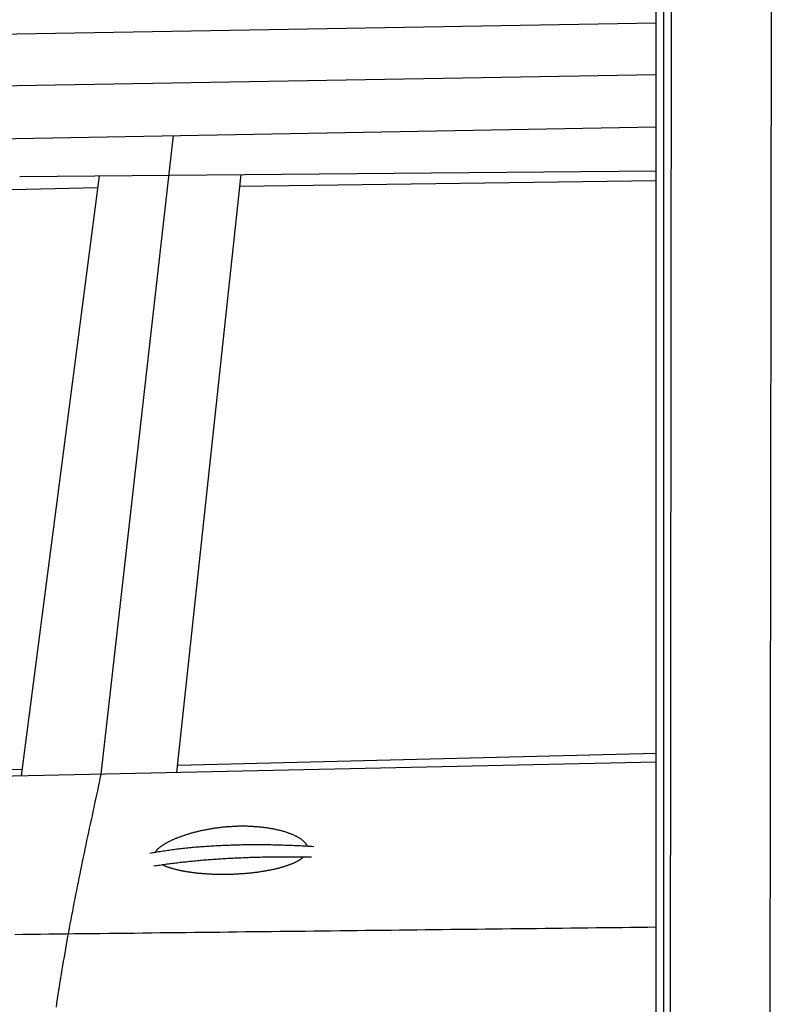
# Model space of a CAD drawing. Extents: x 1073 to 6773, y 5741 to 12416.
# Tile 37 of 55: x 3745 to 4575, y 9082 to 10169. Entities that reach past the tile are written whole.
import ezdxf

# ---------------------------------------------------------------- set-up
doc = ezdxf.new("R2010")
doc.units = 0
doc.layers.get('0').update_dxf_attribs({"linetype": 'CONTINUOUS'})
doc.layers.add('CAR', color=10, linetype='CONTINUOUS')

msp = doc.modelspace()

# ---------------------------------------------------------------- linework, layer by layer
for p, q in [((4574.5, 10456.4), (4571.8, 8191.9)), ((4447.6, 8072.5), (4447.6, 10219.5)), ((4455.6, 10219.5), (4455.6, 8072.5)), ((4464.1, 10222.5), (4461.8, 8192.1))]:
    msp.add_line(p, q)
at = {"layer": 'CAR'}
for p, q in [((3273.9, 10145), (4447.6, 10165.5)), ((3240.5, 10087.4), (4447.6, 10108.5)), ((3213.5, 10028.2), (4447.6, 10050.5)), ((3834.9, 9336), (3914.8, 10040.9)), ((3744.9, 9995.9), (4447.6, 10002.1)), ((3746.8, 9334.1), (3832.9, 9996.7)), ((3918.3, 9337.8), (3989.2, 9998.1)), ((4447.6, 9991.1), (3987.8, 9984.7)), ((3831.2, 9983.4), (3331.1, 9970.8)), ((3919.2, 9346), (4447.6, 9359.1)), ((4447.6, 9349.3), (2676.6, 9310.7)), ((2715.5, 9316.1), (3747.8, 9341.7))]:
    msp.add_line(p, q, dxfattribs=at)
for points in [[(3785.4, 9078.9, 0), (3786, 9083.5, 0), (3786.7, 9088.1, 0), (3787.4, 9092.8, 0), (3788.1, 9097.4, 0), (3788.8, 9102, 0), (3789.6, 9106.6, 0), (3790.3, 9111.2, 0), (3791.1, 9115.8, 0), (3791.8, 9120.4, 0), (3792.6, 9125, 0), (3793.4, 9129.6, 0), (3794.2, 9134.2, 0), (3795, 9138.8, 0), (3795.8, 9143.4, 0), (3796.6, 9148, 0), (3797.4, 9152.6, 0), (3798.2, 9157.2, 0), (3799.1, 9161.8, 0), (3799.9, 9166.4, 0), (3800.8, 9170.9, 0), (3801.7, 9175.5, 0), (3802.5, 9180.1, 0), (3803.4, 9184.7, 0), (3804.3, 9189.3, 0), (3805.2, 9193.9, 0), (3806.1, 9198.5, 0), (3807, 9203.1, 0), (3807.9, 9207.7, 0), (3808.8, 9212.2, 0), (3809.7, 9216.8, 0), (3810.7, 9221.4, 0), (3811.6, 9226, 0), (3812.5, 9230.6, 0), (3813.5, 9235.2, 0), (3814.4, 9239.8, 0), (3815.3, 9244.4, 0), (3816.3, 9248.9, 0), (3817.3, 9253.5, 0), (3818.2, 9258.1, 0), (3819.2, 9262.7, 0), (3820.2, 9267.3, 0), (3821.1, 9271.9, 0), (3822.1, 9276.4, 0), (3823.1, 9281, 0), (3824.1, 9285.6, 0), (3825.1, 9290.2, 0), (3826, 9294.8, 0), (3827, 9299.3, 0), (3828, 9303.9, 0), (3829, 9308.5, 0), (3830, 9313.1, 0), (3831, 9317.7, 0), (3832, 9322.2, 0), (3833, 9326.8, 0), (3833.9, 9331.4, 0), (3834.9, 9336, 0)], [(3894.6, 9250, 0), (3894.8, 9250.3, 0), (3895, 9250.6, 0), (3895.2, 9250.9, 0), (3895.4, 9251.2, 0), (3895.6, 9251.5, 0), (3895.9, 9251.8, 0), (3896.1, 9252.1, 0), (3896.4, 9252.4, 0), (3896.6, 9252.7, 0), (3896.9, 9253, 0), (3897.2, 9253.3, 0), (3897.5, 9253.6, 0), (3897.8, 9253.9, 0), (3898.2, 9254.2, 0), (3898.5, 9254.5, 0), (3898.9, 9254.8, 0), (3899.2, 9255.1, 0), (3899.6, 9255.4, 0), (3900, 9255.8, 0), (3900.4, 9256.1, 0), (3900.8, 9256.4, 0), (3901.2, 9256.7, 0), (3901.7, 9257, 0), (3902.1, 9257.3, 0), (3902.6, 9257.6, 0), (3903.1, 9257.9, 0), (3903.5, 9258.2, 0), (3904, 9258.5, 0), (3904.5, 9258.9, 0), (3905, 9259.2, 0), (3905.6, 9259.5, 0), (3906.1, 9259.8, 0), (3906.6, 9260.1, 0), (3907.2, 9260.4, 0), (3907.8, 9260.7, 0), (3908.3, 9261, 0), (3908.9, 9261.4, 0), (3909.5, 9261.7, 0), (3910.1, 9262, 0), (3910.7, 9262.3, 0), (3911.4, 9262.6, 0), (3912, 9262.9, 0), (3912.7, 9263.2, 0), (3913.3, 9263.5, 0), (3914, 9263.8, 0), (3914.7, 9264.1, 0), (3915.3, 9264.4, 0), (3916, 9264.7, 0), (3916.7, 9265, 0), (3917.4, 9265.3, 0), (3918.2, 9265.6, 0), (3918.9, 9265.9, 0), (3919.6, 9266.2, 0), (3920.4, 9266.5, 0), (3921.2, 9266.8, 0), (3921.9, 9267.1, 0), (3922.7, 9267.4, 0), (3923.5, 9267.6, 0), (3924.3, 9267.9, 0), (3925.1, 9268.2, 0), (3925.9, 9268.5, 0), (3926.7, 9268.8, 0), (3927.5, 9269, 0), (3928.4, 9269.3, 0), (3929.2, 9269.6, 0), (3930.1, 9269.9, 0), (3930.9, 9270.1, 0), (3931.8, 9270.4, 0), (3932.7, 9270.6, 0), (3933.5, 9270.9, 0), (3934.4, 9271.2, 0), (3935.3, 9271.4, 0), (3936.2, 9271.7, 0), (3937.1, 9271.9, 0), (3938, 9272.1, 0), (3939, 9272.4, 0), (3939.9, 9272.6, 0), (3940.8, 9272.9, 0), (3941.8, 9273.1, 0), (3942.7, 9273.3, 0), (3943.7, 9273.5, 0), (3944.6, 9273.8, 0), (3945.6, 9274, 0), (3946.6, 9274.2, 0), (3947.5, 9274.4, 0), (3948.5, 9274.6, 0), (3949.5, 9274.8, 0), (3950.5, 9275, 0), (3951.5, 9275.2, 0), (3952.5, 9275.4, 0), (3953.5, 9275.5, 0), (3954.5, 9275.7, 0), (3955.5, 9275.9, 0), (3956.5, 9276.1, 0), (3957.6, 9276.2, 0), (3958.6, 9276.4, 0), (3959.6, 9276.6, 0), (3960.6, 9276.7, 0), (3961.7, 9276.9, 0), (3962.7, 9277, 0), (3963.8, 9277.1, 0), (3964.8, 9277.3, 0), (3965.9, 9277.4, 0), (3966.9, 9277.5, 0), (3968, 9277.6, 0), (3969, 9277.8, 0), (3970.1, 9277.9, 0), (3971.2, 9278, 0), (3972.2, 9278.1, 0), (3973.3, 9278.2, 0), (3974.3, 9278.2, 0), (3975.4, 9278.3, 0), (3976.5, 9278.4, 0), (3977.6, 9278.5, 0), (3978.6, 9278.5, 0), (3979.7, 9278.6, 0), (3980.8, 9278.7, 0), (3981.9, 9278.7, 0), (3982.9, 9278.8, 0), (3984, 9278.8, 0), (3985.1, 9278.8, 0), (3986.2, 9278.9, 0), (3987.2, 9278.9, 0), (3988.3, 9278.9, 0), (3989.4, 9278.9, 0), (3990.5, 9278.9, 0), (3991.5, 9278.9, 0), (3992.6, 9278.9, 0), (3993.7, 9278.9, 0), (3994.7, 9278.9, 0), (3995.8, 9278.9, 0), (3996.9, 9278.8, 0), (3997.9, 9278.8, 0), (3999, 9278.8, 0), (4000.1, 9278.7, 0), (4001.1, 9278.7, 0), (4002.2, 9278.6, 0), (4003.2, 9278.5, 0), (4004.3, 9278.5, 0), (4005.3, 9278.4, 0), (4006.3, 9278.3, 0), (4007.4, 9278.2, 0), (4008.4, 9278.1, 0), (4009.4, 9278, 0), (4010.5, 9278, 0), (4011.5, 9277.8, 0), (4012.5, 9277.7, 0), (4013.5, 9277.6, 0), (4014.5, 9277.5, 0), (4015.5, 9277.4, 0), (4016.5, 9277.2, 0), (4017.5, 9277.1, 0), (4018.5, 9276.9, 0), (4019.4, 9276.8, 0), (4020.4, 9276.6, 0), (4021.4, 9276.5, 0), (4022.3, 9276.3, 0), (4023.3, 9276.1, 0), (4024.2, 9276, 0), (4025.2, 9275.8, 0), (4026.1, 9275.6, 0), (4027, 9275.4, 0), (4027.9, 9275.2, 0), (4028.8, 9275, 0), (4029.7, 9274.8, 0), (4030.6, 9274.6, 0), (4031.5, 9274.4, 0), (4032.4, 9274.1, 0), (4033.2, 9273.9, 0), (4034.1, 9273.7, 0), (4034.9, 9273.4, 0), (4035.8, 9273.2, 0), (4036.6, 9273, 0), (4037.4, 9272.7, 0), (4038.2, 9272.5, 0), (4039, 9272.2, 0), (4039.8, 9271.9, 0), (4040.6, 9271.7, 0), (4041.3, 9271.4, 0), (4042.1, 9271.1, 0), (4042.8, 9270.9, 0), (4043.5, 9270.6, 0), (4044.3, 9270.3, 0), (4045, 9270, 0), (4045.7, 9269.7, 0), (4046.3, 9269.4, 0), (4047, 9269.1, 0), (4047.7, 9268.8, 0), (4048.3, 9268.5, 0), (4049, 9268.2, 0), (4049.6, 9267.9, 0), (4050.2, 9267.6, 0), (4050.8, 9267.3, 0), (4051.4, 9267, 0), (4051.9, 9266.6, 0), (4052.5, 9266.3, 0), (4053.1, 9266, 0), (4053.6, 9265.7, 0), (4054.1, 9265.3, 0), (4054.6, 9265, 0), (4055.1, 9264.7, 0), (4055.6, 9264.3, 0), (4056, 9264, 0), (4056.5, 9263.6, 0), (4056.9, 9263.3, 0), (4057.3, 9263, 0), (4057.7, 9262.6, 0), (4058.1, 9262.2, 0), (4058.5, 9261.9, 0), (4058.8, 9261.5, 0), (4059.2, 9261.2, 0), (4059.5, 9260.8, 0), (4059.8, 9260.5, 0), (4060.1, 9260.1, 0), (4060.4, 9259.8, 0), (4060.7, 9259.4, 0), (4060.9, 9259, 0), (4061.2, 9258.7, 0), (4061.4, 9258.3, 0), (4061.6, 9257.9, 0), (4061.8, 9257.6, 0), (4062, 9257.2, 0), (4062.1, 9256.8, 0)], [(3888.5, 9248.9, 0), (3890.1, 9249.2, 0), (3891.7, 9249.5, 0), (3893.3, 9249.8, 0), (3894.9, 9250, 0), (3896.6, 9250.3, 0), (3898.2, 9250.6, 0), (3899.8, 9250.9, 0), (3901.5, 9251.1, 0), (3903.2, 9251.4, 0), (3904.8, 9251.6, 0), (3906.5, 9251.9, 0), (3908.2, 9252.1, 0), (3909.8, 9252.3, 0), (3911.5, 9252.6, 0), (3913.2, 9252.8, 0), (3914.9, 9253, 0), (3916.6, 9253.2, 0), (3918.3, 9253.5, 0), (3920.1, 9253.7, 0), (3921.8, 9253.9, 0), (3923.5, 9254.1, 0), (3925.2, 9254.3, 0), (3927, 9254.5, 0), (3928.8, 9254.6, 0), (3930.5, 9254.8, 0), (3932.3, 9255, 0), (3934, 9255.2, 0), (3935.8, 9255.4, 0), (3937.6, 9255.5, 0), (3939.4, 9255.7, 0), (3941.2, 9255.8, 0), (3943, 9256, 0), (3944.8, 9256.1, 0), (3946.6, 9256.3, 0), (3948.4, 9256.4, 0), (3950.3, 9256.5, 0), (3952.1, 9256.7, 0), (3953.9, 9256.8, 0), (3955.8, 9256.9, 0), (3957.6, 9257, 0), (3959.5, 9257.1, 0), (3961.4, 9257.2, 0), (3963.2, 9257.3, 0), (3965.1, 9257.4, 0), (3967, 9257.5, 0), (3968.9, 9257.6, 0), (3970.8, 9257.7, 0), (3972.7, 9257.8, 0), (3974.6, 9257.9, 0), (3976.5, 9257.9, 0), (3978.5, 9258, 0), (3980.4, 9258, 0), (3982.3, 9258.1, 0), (3984.3, 9258.2, 0), (3986.2, 9258.2, 0), (3988.2, 9258.2, 0), (3990.2, 9258.3, 0), (3992.1, 9258.3, 0), (3994.1, 9258.4, 0), (3996.1, 9258.4, 0), (3998.1, 9258.4, 0), (4000.1, 9258.4, 0), (4002.1, 9258.4, 0), (4004.1, 9258.4, 0), (4006.1, 9258.4, 0), (4008.1, 9258.4, 0), (4010.1, 9258.4, 0), (4012.2, 9258.4, 0), (4014.2, 9258.4, 0), (4016.3, 9258.4, 0), (4018.3, 9258.4, 0), (4020.4, 9258.3, 0), (4022.4, 9258.3, 0), (4024.5, 9258.2, 0), (4026.6, 9258.2, 0), (4028.7, 9258.2, 0), (4030.8, 9258.1, 0), (4032.9, 9258, 0), (4035, 9258, 0), (4037.1, 9257.9, 0), (4039.2, 9257.9, 0), (4041.3, 9257.8, 0), (4043.4, 9257.7, 0), (4045.6, 9257.6, 0), (4047.7, 9257.5, 0), (4049.9, 9257.4, 0), (4052, 9257.3, 0), (4054.2, 9257.2, 0), (4056.4, 9257.1, 0), (4058.6, 9257, 0), (4060.7, 9256.9, 0), (4062.9, 9256.8, 0), (4065.1, 9256.7, 0), (4067.3, 9256.5, 0), (4069.5, 9256.4, 0)], [(3893, 9234.9, 0), (3894.6, 9235.1, 0), (3896.2, 9235.4, 0), (3897.8, 9235.6, 0), (3899.3, 9235.8, 0), (3900.9, 9236.1, 0), (3902.5, 9236.3, 0), (3904.1, 9236.5, 0), (3905.7, 9236.7, 0), (3907.4, 9237, 0), (3909, 9237.2, 0), (3910.6, 9237.4, 0), (3912.2, 9237.6, 0), (3913.9, 9237.8, 0), (3915.5, 9238, 0), (3917.2, 9238.2, 0), (3918.8, 9238.4, 0), (3920.5, 9238.6, 0), (3922.2, 9238.8, 0), (3923.8, 9239, 0), (3925.5, 9239.2, 0), (3927.2, 9239.4, 0), (3928.9, 9239.5, 0), (3930.6, 9239.7, 0), (3932.3, 9239.9, 0), (3934, 9240.1, 0), (3935.7, 9240.2, 0), (3937.4, 9240.4, 0), (3939.1, 9240.6, 0), (3940.8, 9240.7, 0), (3942.6, 9240.9, 0), (3944.3, 9241, 0), (3946.1, 9241.2, 0), (3947.8, 9241.4, 0), (3949.6, 9241.5, 0), (3951.3, 9241.6, 0), (3953.1, 9241.8, 0), (3954.8, 9241.9, 0), (3956.6, 9242, 0), (3958.4, 9242.2, 0), (3960.2, 9242.3, 0), (3962, 9242.4, 0), (3963.8, 9242.5, 0), (3965.6, 9242.7, 0), (3967.4, 9242.8, 0), (3969.2, 9242.9, 0), (3971, 9243, 0), (3972.8, 9243.1, 0), (3974.7, 9243.2, 0), (3976.5, 9243.3, 0), (3978.4, 9243.4, 0), (3980.2, 9243.5, 0), (3982.1, 9243.6, 0), (3983.9, 9243.7, 0), (3985.8, 9243.8, 0), (3987.7, 9243.9, 0), (3989.5, 9243.9, 0), (3991.4, 9244, 0), (3993.3, 9244.1, 0), (3995.2, 9244.2, 0), (3997.1, 9244.2, 0), (3999, 9244.3, 0), (4000.9, 9244.4, 0), (4002.8, 9244.4, 0), (4004.7, 9244.5, 0), (4006.7, 9244.5, 0), (4008.6, 9244.6, 0), (4010.5, 9244.6, 0), (4012.5, 9244.7, 0), (4014.4, 9244.7, 0), (4016.4, 9244.7, 0), (4018.3, 9244.8, 0), (4020.3, 9244.8, 0), (4022.3, 9244.8, 0), (4024.2, 9244.9, 0), (4026.2, 9244.9, 0), (4028.2, 9244.9, 0), (4030.2, 9244.9, 0), (4032.2, 9244.9, 0), (4034.2, 9244.9, 0), (4036.2, 9245, 0), (4038.2, 9245, 0), (4040.2, 9245, 0), (4042.2, 9245, 0), (4044.3, 9245, 0), (4046.3, 9244.9, 0), (4048.4, 9244.9, 0), (4050.4, 9244.9, 0), (4052.4, 9244.9, 0), (4054.5, 9244.9, 0), (4056.6, 9244.9, 0), (4058.6, 9244.8, 0), (4060.7, 9244.8, 0), (4062.8, 9244.8, 0), (4064.9, 9244.7, 0), (4067, 9244.7, 0)], [(4058.4, 9244.8, 0), (4058.1, 9244.5, 0), (4057.8, 9244.3, 0), (4057.5, 9244, 0), (4057.1, 9243.7, 0), (4056.8, 9243.4, 0), (4056.4, 9243.1, 0), (4056, 9242.9, 0), (4055.7, 9242.6, 0), (4055.3, 9242.3, 0), (4054.9, 9242, 0), (4054.4, 9241.8, 0), (4054, 9241.5, 0), (4053.6, 9241.2, 0), (4053.2, 9240.9, 0), (4052.7, 9240.7, 0), (4052.2, 9240.4, 0), (4051.8, 9240.1, 0), (4051.3, 9239.9, 0), (4050.8, 9239.6, 0), (4050.3, 9239.4, 0), (4049.8, 9239.1, 0), (4049.3, 9238.9, 0), (4048.8, 9238.6, 0), (4048.2, 9238.3, 0), (4047.7, 9238.1, 0), (4047.2, 9237.8, 0), (4046.6, 9237.6, 0), (4046, 9237.4, 0), (4045.5, 9237.1, 0), (4044.9, 9236.9, 0), (4044.3, 9236.6, 0), (4043.7, 9236.4, 0), (4043.1, 9236.2, 0), (4042.5, 9235.9, 0), (4041.9, 9235.7, 0), (4041.2, 9235.5, 0), (4040.6, 9235.2, 0), (4039.9, 9235, 0), (4039.3, 9234.8, 0), (4038.6, 9234.6, 0), (4038, 9234.4, 0), (4037.3, 9234.2, 0), (4036.6, 9233.9, 0), (4035.9, 9233.7, 0), (4035.3, 9233.5, 0), (4034.6, 9233.3, 0), (4033.8, 9233.1, 0), (4033.1, 9232.9, 0), (4032.4, 9232.7, 0), (4031.7, 9232.5, 0), (4031, 9232.3, 0), (4030.2, 9232.1, 0), (4029.5, 9232, 0), (4028.8, 9231.8, 0), (4028, 9231.6, 0), (4027.2, 9231.4, 0), (4026.5, 9231.2, 0), (4025.7, 9231, 0), (4024.9, 9230.9, 0), (4024.2, 9230.7, 0), (4023.4, 9230.5, 0), (4022.6, 9230.4, 0), (4021.8, 9230.2, 0), (4021, 9230, 0), (4020.2, 9229.9, 0), (4019.4, 9229.7, 0), (4018.6, 9229.6, 0), (4017.8, 9229.4, 0), (4016.9, 9229.3, 0), (4016.1, 9229.1, 0), (4015.3, 9229, 0), (4014.5, 9228.9, 0), (4013.6, 9228.7, 0), (4012.8, 9228.6, 0), (4012, 9228.5, 0), (4011.1, 9228.3, 0), (4010.3, 9228.2, 0), (4009.4, 9228.1, 0), (4008.6, 9228, 0), (4007.7, 9227.8, 0), (4006.9, 9227.7, 0), (4006, 9227.6, 0), (4005.1, 9227.5, 0), (4004.3, 9227.4, 0), (4003.4, 9227.3, 0), (4002.5, 9227.2, 0), (4001.7, 9227.1, 0), (4000.8, 9227, 0), (3999.9, 9226.9, 0), (3999, 9226.8, 0), (3998.2, 9226.7, 0), (3997.3, 9226.6, 0), (3996.4, 9226.5, 0), (3995.5, 9226.5, 0), (3994.6, 9226.4, 0), (3993.7, 9226.3, 0), (3992.8, 9226.2, 0), (3991.9, 9226.2, 0), (3991.1, 9226.1, 0), (3990.2, 9226, 0), (3989.3, 9226, 0), (3988.4, 9225.9, 0), (3987.5, 9225.9, 0), (3986.6, 9225.8, 0), (3985.7, 9225.8, 0), (3984.8, 9225.7, 0), (3983.9, 9225.7, 0), (3983, 9225.6, 0), (3982.1, 9225.6, 0), (3981.2, 9225.5, 0), (3980.4, 9225.5, 0), (3979.5, 9225.5, 0), (3978.6, 9225.4, 0), (3977.7, 9225.4, 0), (3976.8, 9225.4, 0), (3975.9, 9225.4, 0), (3975, 9225.4, 0), (3974.1, 9225.3, 0), (3973.2, 9225.3, 0), (3972.4, 9225.3, 0), (3971.5, 9225.3, 0), (3970.6, 9225.3, 0), (3969.7, 9225.3, 0), (3968.8, 9225.3, 0), (3968, 9225.3, 0), (3967.1, 9225.3, 0), (3966.2, 9225.3, 0), (3965.3, 9225.3, 0), (3964.5, 9225.3, 0), (3963.6, 9225.4, 0), (3962.7, 9225.4, 0), (3961.9, 9225.4, 0), (3961, 9225.4, 0), (3960.2, 9225.5, 0), (3959.3, 9225.5, 0), (3958.4, 9225.5, 0), (3957.6, 9225.5, 0), (3956.8, 9225.6, 0), (3955.9, 9225.6, 0), (3955.1, 9225.7, 0), (3954.2, 9225.7, 0), (3953.4, 9225.8, 0), (3952.6, 9225.8, 0), (3951.7, 9225.8, 0), (3950.9, 9225.9, 0), (3950.1, 9226, 0), (3949.2, 9226, 0), (3948.4, 9226.1, 0), (3947.6, 9226.1, 0), (3946.8, 9226.2, 0), (3946, 9226.3, 0), (3945.2, 9226.3, 0), (3944.4, 9226.4, 0), (3943.6, 9226.5, 0), (3942.8, 9226.6, 0), (3942, 9226.6, 0), (3941.3, 9226.7, 0), (3940.5, 9226.8, 0), (3939.7, 9226.9, 0), (3938.9, 9227, 0), (3938.2, 9227.1, 0), (3937.4, 9227.1, 0), (3936.7, 9227.2, 0), (3935.9, 9227.3, 0), (3935.2, 9227.4, 0), (3934.4, 9227.5, 0), (3933.7, 9227.6, 0), (3932.9, 9227.8, 0), (3932.2, 9227.9, 0), (3931.5, 9228, 0), (3930.8, 9228.1, 0), (3930.1, 9228.2, 0), (3929.4, 9228.3, 0), (3928.7, 9228.4, 0), (3928, 9228.5, 0), (3927.3, 9228.7, 0), (3926.6, 9228.8, 0), (3925.9, 9228.9, 0), (3925.2, 9229, 0), (3924.6, 9229.2, 0), (3923.9, 9229.3, 0), (3923.3, 9229.4, 0), (3922.6, 9229.5, 0), (3922, 9229.7, 0), (3921.3, 9229.8, 0), (3920.7, 9230, 0), (3920.1, 9230.1, 0), (3919.4, 9230.2, 0), (3918.8, 9230.4, 0), (3918.2, 9230.5, 0), (3917.6, 9230.7, 0), (3917, 9230.8, 0), (3916.4, 9231, 0), (3915.9, 9231.1, 0), (3915.3, 9231.3, 0), (3914.7, 9231.5, 0), (3914.2, 9231.6, 0), (3913.6, 9231.8, 0), (3913.1, 9231.9, 0), (3912.5, 9232.1, 0), (3912, 9232.2, 0), (3911.4, 9232.4, 0), (3910.9, 9232.6, 0), (3910.4, 9232.8, 0), (3909.9, 9232.9, 0), (3909.4, 9233.1, 0), (3908.9, 9233.3, 0), (3908.4, 9233.4, 0), (3907.9, 9233.6, 0), (3907.5, 9233.8, 0), (3907, 9234, 0), (3906.5, 9234.1, 0), (3906.1, 9234.3, 0), (3905.6, 9234.5, 0), (3905.2, 9234.7, 0), (3904.8, 9234.9, 0), (3904.4, 9235.1, 0), (3903.9, 9235.3, 0), (3903.5, 9235.5, 0), (3903.1, 9235.6, 0), (3902.7, 9235.8, 0), (3902.4, 9236, 0), (3902, 9236.2, 0)], [(4447.6, 9167.1, 0), (4438.1, 9167, 0), (4428.7, 9166.9, 0), (4419.2, 9166.7, 0), (4409.8, 9166.6, 0), (4400.4, 9166.5, 0), (4390.9, 9166.4, 0), (4381.5, 9166.3, 0), (4372, 9166.2, 0), (4362.6, 9166.1, 0), (4353.1, 9166, 0), (4343.7, 9165.9, 0), (4334.3, 9165.8, 0), (4324.8, 9165.6, 0), (4315.4, 9165.5, 0), (4305.9, 9165.4, 0), (4296.5, 9165.3, 0), (4287.1, 9165.2, 0), (4277.6, 9165.1, 0), (4268.2, 9165, 0), (4258.7, 9164.9, 0), (4249.3, 9164.8, 0), (4239.8, 9164.7, 0), (4230.4, 9164.6, 0), (4220.9, 9164.5, 0), (4211.5, 9164.4, 0), (4202.1, 9164.2, 0), (4192.6, 9164.1, 0), (4183.2, 9164, 0), (4173.7, 9163.9, 0), (4164.3, 9163.8, 0), (4154.9, 9163.7, 0), (4145.4, 9163.6, 0), (4136, 9163.5, 0), (4126.5, 9163.4, 0), (4117.1, 9163.3, 0), (4107.6, 9163.1, 0), (4098.2, 9163, 0), (4088.8, 9162.9, 0), (4079.3, 9162.8, 0), (4069.9, 9162.7, 0), (4060.4, 9162.6, 0), (4051, 9162.5, 0), (4041.6, 9162.4, 0), (4032.1, 9162.3, 0), (4022.7, 9162.2, 0), (4013.2, 9162.1, 0), (4003.8, 9162, 0), (3994.3, 9161.9, 0), (3984.9, 9161.7, 0), (3975.4, 9161.6, 0), (3966, 9161.5, 0), (3956.6, 9161.4, 0), (3947.1, 9161.3, 0), (3937.7, 9161.2, 0), (3928.2, 9161.1, 0), (3918.8, 9161, 0), (3909.4, 9160.9, 0), (3899.9, 9160.8, 0), (3890.5, 9160.6, 0), (3881, 9160.5, 0), (3871.6, 9160.4, 0), (3862.2, 9160.3, 0), (3852.7, 9160.2, 0), (3843.3, 9160.1, 0), (3833.8, 9160, 0), (3824.4, 9159.9, 0), (3814.9, 9159.8, 0), (3805.5, 9159.7, 0), (3796.1, 9159.6, 0), (3786.6, 9159.5, 0), (3777.2, 9159.3, 0), (3767.7, 9159.2, 0), (3758.3, 9159.1, 0), (3748.8, 9159, 0), (3739.4, 9158.9, 0)]]:
    msp.add_polyline3d(points, dxfattribs=at)

doc.saveas('drawing.dxf')
